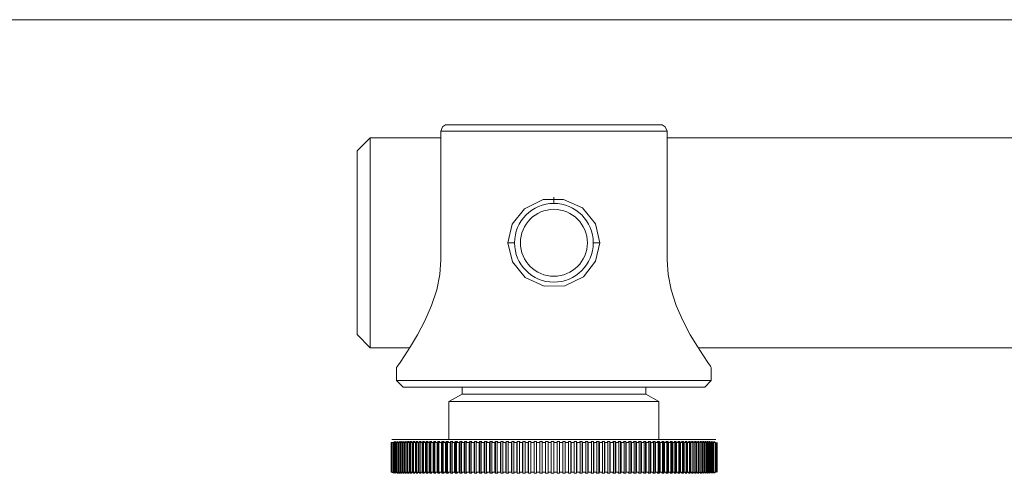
# Model space of a CAD drawing. Header units: millimetres. Extents: x 3925 to 5043, y -86 to 778.
# Tile 102 of 164: x 4675 to 4694, y 236 to 245. Entities that reach past the tile are written whole.
import ezdxf

# ---------------------------------------------------------------- set-up
doc = ezdxf.new("R2010")
doc.units = ezdxf.units.MM
doc.header["$LTSCALE"] = 46.255
doc.layers.add('140-155102-0DXF_CONTINUOUS_LINE', color=7, linetype='CONTINUOUS')

msp = doc.modelspace()

# ---------------------------------------------------------------- linework, layer by layer
at = {"layer": '140-155102-0DXF_CONTINUOUS_LINE', "color": 7, "linetype": 'Continuous', "lineweight": 0}
for p, q in [((4655.2786, 244.5787), (4717.7792, 244.5787)), ((4683.1213, 242.4537), (4683.1573, 242.5382)), ((4683.1213, 242.4537), (4687.4359, 242.4537)), ((4683.1213, 240.0037), (4683.1213, 242.4537)), ((4683.1573, 242.5382), (4683.2132, 242.5787)), ((4687.3439, 242.5787), (4683.2132, 242.5787)), ((4687.3439, 242.5787), (4687.3999, 242.5382)), ((4687.3999, 242.5382), (4687.4359, 242.4537)), ((4687.4359, 242.4537), (4687.4359, 240.0037)), ((4681.7786, 242.3287), (4681.5286, 242.0787)), ((4681.7786, 242.3287), (4683.1213, 242.3287)), ((4681.7786, 242.3287), (4681.7786, 238.3287)), ((4687.4359, 242.3287), (4694.0286, 242.3287)), ((4681.5286, 242.0787), (4681.5286, 238.5787)), ((4685.2786, 241.1997), (4685.2786, 241.0787)), ((4684.5286, 240.3288), (4684.4035, 240.3292)), ((4686.1536, 240.3287), (4686.0286, 240.3287)), ((4681.5286, 238.5787), (4681.7786, 238.3287)), ((4682.5295, 238.3287), (4681.7786, 238.3287)), ((4694.0286, 238.3287), (4688.0277, 238.3287)), ((4682.2953, 237.9774), (4682.2786, 237.9537)), ((4682.2786, 237.7037), (4682.2786, 237.9537)), ((4688.2618, 237.9774), (4688.2786, 237.9537)), ((4688.2786, 237.9537), (4688.2786, 237.7037)), ((4682.2786, 237.7037), (4682.4036, 237.5787)), ((4682.2786, 237.7037), (4688.2786, 237.7037)), ((4682.4036, 237.5787), (4688.1536, 237.5787)), ((4683.5273, 237.5787), (4683.5273, 237.4473)), ((4687.0298, 237.5787), (4687.0298, 237.4473)), ((4688.1536, 237.5787), (4688.2786, 237.7037)), ((4683.5273, 237.4473), (4683.2786, 237.3037)), ((4683.5273, 237.4473), (4687.0298, 237.4473)), ((4687.0298, 237.4473), (4687.2786, 237.3037)), ((4683.2786, 237.3037), (4687.2786, 237.3037)), ((4683.2786, 236.5787), (4683.2786, 237.3037)), ((4687.2786, 237.3037), (4687.2786, 236.5787)), ((4682.1759, 236.5226), (4682.1759, 235.9598)), ((4682.1919, 236.5787), (4688.3653, 236.5787)), ((4682.1968, 236.5226), (4682.1968, 235.9598)), ((4682.2458, 236.5448), (4682.2215, 236.5226)), ((4682.2215, 236.5226), (4682.2215, 235.9598)), ((4682.2371, 236.5226), (4682.2371, 235.9598)), ((4682.2739, 236.5448), (4682.2498, 236.5226)), ((4682.2498, 236.5226), (4682.2498, 235.9598)), ((4682.2676, 236.5226), (4682.2676, 235.9598)), ((4682.3057, 236.5448), (4682.2819, 236.5226)), ((4682.2819, 236.5226), (4682.2819, 235.9598)), ((4682.3017, 236.5226), (4682.3017, 235.9598)), ((4682.3412, 236.5448), (4682.3176, 236.5226)), ((4682.3176, 236.5226), (4682.3176, 235.9598)), ((4682.3395, 236.5226), (4682.3631, 236.5448)), ((4682.3395, 236.5226), (4682.3395, 235.9598)), ((4682.3802, 236.5448), (4682.357, 236.5226)), ((4682.357, 236.5226), (4682.357, 235.9598)), ((4682.3809, 236.5226), (4682.4041, 236.5448)), ((4682.3809, 236.5226), (4682.3809, 235.9598)), ((4682.4227, 236.5448), (4682.3998, 236.5226)), ((4682.3998, 236.5226), (4682.3998, 235.9598)), ((4682.4258, 236.5226), (4682.4486, 236.5448)), ((4682.4258, 236.5226), (4682.4258, 235.9598)), ((4682.4687, 236.5448), (4682.4462, 236.5226)), ((4682.4462, 236.5226), (4682.4462, 235.9598)), ((4682.4741, 236.5226), (4682.4741, 235.9598)), ((4682.4742, 236.5226), (4682.4966, 236.5448)), ((4682.5182, 236.5448), (4682.4961, 236.5226)), ((4682.4961, 236.5226), (4682.4961, 235.9598)), ((4682.4966, 236.5448), (4682.5182, 236.5448)), ((4682.4966, 236.5448), (4682.4966, 235.9376)), ((4682.5259, 236.5226), (4682.548, 236.5448)), ((4682.5259, 236.5226), (4682.5259, 235.9598)), ((4682.548, 236.5448), (4682.571, 236.5448)), ((4682.548, 236.5448), (4682.548, 235.9376)), ((4682.571, 236.5448), (4682.5493, 236.5226)), ((4682.5493, 236.5226), (4682.5493, 235.9598)), ((4682.5811, 236.5226), (4682.6027, 236.5448)), ((4682.5811, 236.5226), (4682.5811, 235.9598)), ((4682.6027, 236.5448), (4682.6271, 236.5448)), ((4682.6027, 236.5448), (4682.6027, 235.9376)), ((4682.6271, 236.5448), (4682.6059, 236.5226)), ((4682.6059, 236.5226), (4682.6059, 235.9598)), ((4682.6395, 236.5226), (4682.6607, 236.5448)), ((4682.6395, 236.5226), (4682.6395, 235.9598)), ((4682.6606, 236.5448), (4682.6864, 236.5448)), ((4682.6607, 236.5448), (4682.6607, 235.9376)), ((4682.6864, 236.5448), (4682.6657, 236.5226)), ((4682.6657, 236.5226), (4682.6657, 235.9598)), ((4682.7011, 236.5226), (4682.7218, 236.5448)), ((4682.7011, 236.5226), (4682.7011, 235.9598)), ((4682.7218, 236.5448), (4682.7489, 236.5448)), ((4682.7218, 236.5448), (4682.7218, 235.9376)), ((4682.7489, 236.5448), (4682.7287, 236.5226)), ((4682.7287, 236.5226), (4682.7287, 235.9598)), ((4682.7659, 236.5226), (4682.7861, 236.5448)), ((4682.7659, 236.5226), (4682.7659, 235.9598)), ((4682.7861, 236.5448), (4682.8145, 236.5448)), ((4682.7861, 236.5448), (4682.7861, 235.9376)), ((4682.8145, 236.5448), (4682.7948, 236.5226)), ((4682.7948, 236.5226), (4682.7948, 235.9598)), ((4682.8337, 236.5226), (4682.8534, 236.5448)), ((4682.8337, 236.5226), (4682.8337, 235.9598)), ((4682.8534, 236.5448), (4682.8831, 236.5448)), ((4682.8534, 236.5448), (4682.8534, 235.9376)), ((4682.883, 236.5448), (4682.8639, 236.5226)), ((4682.8639, 236.5226), (4682.8639, 235.9598)), ((4682.9045, 236.5226), (4682.9236, 236.5448)), ((4682.9045, 236.5226), (4682.9045, 235.9598)), ((4682.9236, 236.5448), (4682.9546, 236.5448)), ((4682.9236, 236.5448), (4682.9236, 235.9376)), ((4682.9545, 236.5448), (4682.936, 236.5226)), ((4682.936, 236.5226), (4682.936, 235.9598)), ((4682.9783, 236.5226), (4682.9968, 236.5448)), ((4682.9783, 236.5226), (4682.9783, 235.9598)), ((4682.9967, 236.5448), (4683.0289, 236.5448)), ((4682.9968, 236.5448), (4682.9968, 235.9376)), ((4683.0288, 236.5448), (4683.0109, 236.5226)), ((4683.0109, 236.5226), (4683.0109, 235.9598)), ((4683.0548, 236.5226), (4683.0727, 236.5448)), ((4683.0548, 236.5226), (4683.0548, 235.9598)), ((4683.0726, 236.5448), (4683.1059, 236.5448)), ((4683.0727, 236.5448), (4683.0727, 235.9376)), ((4683.1059, 236.5448), (4683.0886, 236.5226)), ((4683.0886, 236.5226), (4683.0886, 235.9598)), ((4683.134, 236.5226), (4683.1513, 236.5448)), ((4683.134, 236.5226), (4683.134, 235.9598)), ((4683.1512, 236.5448), (4683.1857, 236.5448)), ((4683.1513, 236.5448), (4683.1513, 235.9376)), ((4683.1856, 236.5448), (4683.169, 236.5226)), ((4683.169, 236.5226), (4683.169, 235.9598)), ((4683.2158, 236.5226), (4683.2325, 236.5448)), ((4683.2158, 236.5226), (4683.2158, 235.9598)), ((4683.2324, 236.5448), (4683.2679, 236.5448)), ((4683.2325, 236.5448), (4683.2325, 235.9376)), ((4683.2679, 236.5448), (4683.2519, 236.5226)), ((4683.2519, 236.5226), (4683.2519, 235.9598)), ((4683.3002, 236.5226), (4683.3161, 236.5448)), ((4683.3002, 236.5226), (4683.3002, 235.9598)), ((4683.3161, 236.5448), (4683.3526, 236.5448)), ((4683.3161, 236.5448), (4683.3161, 235.9376)), ((4683.3526, 236.5448), (4683.3373, 236.5226)), ((4683.3373, 236.5226), (4683.3373, 235.9598)), ((4683.3869, 236.5226), (4683.4022, 236.5448)), ((4683.3869, 236.5226), (4683.3869, 235.9598)), ((4683.4022, 236.5448), (4683.4397, 236.5448)), ((4683.4022, 236.5448), (4683.4022, 235.9376)), ((4683.4397, 236.5448), (4683.4251, 236.5226)), ((4683.4251, 236.5226), (4683.4251, 235.9598)), ((4683.476, 236.5226), (4683.4906, 236.5448)), ((4683.476, 236.5226), (4683.476, 235.9598)), ((4683.4905, 236.5448), (4683.529, 236.5448)), ((4683.4906, 236.5448), (4683.4906, 235.9376)), ((4683.529, 236.5448), (4683.5151, 236.5226)), ((4683.5151, 236.5226), (4683.5151, 235.9598)), ((4683.5672, 236.5226), (4683.5811, 236.5448)), ((4683.5673, 236.5226), (4683.5673, 235.9598)), ((4683.5811, 236.5448), (4683.6204, 236.5448)), ((4683.5811, 236.5448), (4683.5811, 235.9376)), ((4683.6204, 236.5448), (4683.6073, 236.5226)), ((4683.6073, 236.5226), (4683.6073, 235.9598)), ((4683.6606, 236.5226), (4683.6737, 236.5448)), ((4683.6606, 236.5226), (4683.6606, 235.9598)), ((4683.6737, 236.5448), (4683.7139, 236.5448)), ((4683.6737, 236.5448), (4683.6737, 235.9376)), ((4683.7138, 236.5448), (4683.7015, 236.5226)), ((4683.7015, 236.5226), (4683.7015, 235.9598)), ((4683.7559, 236.5226), (4683.7683, 236.5448)), ((4683.7559, 236.5226), (4683.7559, 235.9598)), ((4683.7682, 236.5448), (4683.8092, 236.5448)), ((4683.7683, 236.5448), (4683.7683, 235.9376)), ((4683.8092, 236.5448), (4683.7976, 236.5226)), ((4683.7976, 236.5226), (4683.7976, 235.9598)), ((4683.8531, 236.5226), (4683.8646, 236.5448)), ((4683.8531, 236.5226), (4683.8531, 235.9598)), ((4683.8646, 236.5448), (4683.9064, 236.5448)), ((4683.8646, 236.5448), (4683.8646, 235.9376)), ((4683.9063, 236.5448), (4683.8955, 236.5226)), ((4683.8955, 236.5226), (4683.8955, 235.9598)), ((4683.952, 236.5226), (4683.9628, 236.5448)), ((4683.952, 236.5226), (4683.952, 235.9598)), ((4683.9627, 236.5448), (4684.0052, 236.5448)), ((4683.9628, 236.5448), (4683.9628, 235.9376)), ((4684.0052, 236.5448), (4683.9952, 236.5226)), ((4683.9952, 236.5226), (4683.9952, 235.9598)), ((4684.0525, 236.5226), (4684.0625, 236.5448)), ((4684.0525, 236.5226), (4684.0525, 235.9598)), ((4684.0625, 236.5448), (4684.1056, 236.5448)), ((4684.0625, 236.5448), (4684.0625, 235.9376)), ((4684.1055, 236.5448), (4684.0963, 236.5226)), ((4684.0963, 236.5226), (4684.0963, 235.9598)), ((4684.1545, 236.5226), (4684.1637, 236.5448)), ((4684.1545, 236.5226), (4684.1545, 235.9598)), ((4684.1637, 236.5448), (4684.2074, 236.5448)), ((4684.1637, 236.5448), (4684.1637, 235.9376)), ((4684.2073, 236.5448), (4684.199, 236.5226)), ((4684.199, 236.5226), (4684.199, 235.9598)), ((4684.2579, 236.5226), (4684.2663, 236.5448)), ((4684.2579, 236.5226), (4684.2579, 235.9598)), ((4684.2662, 236.5448), (4684.3105, 236.5448)), ((4684.2663, 236.5448), (4684.2663, 235.9376)), ((4684.3104, 236.5448), (4684.3029, 236.5226)), ((4684.3029, 236.5226), (4684.3029, 235.9598)), ((4684.3625, 236.5226), (4684.3701, 236.5448)), ((4684.3625, 236.5226), (4684.3625, 235.9598)), ((4684.37, 236.5448), (4684.4148, 236.5448)), ((4684.3701, 236.5448), (4684.3701, 235.9376)), ((4684.4147, 236.5448), (4684.408, 236.5226)), ((4684.408, 236.5226), (4684.408, 235.9598)), ((4684.4683, 236.5226), (4684.475, 236.5448)), ((4684.4683, 236.5226), (4684.4683, 235.9598)), ((4684.4749, 236.5448), (4684.5201, 236.5448)), ((4684.475, 236.5448), (4684.475, 235.9376)), ((4684.5201, 236.5448), (4684.5142, 236.5226)), ((4684.5142, 236.5226), (4684.5142, 235.9598)), ((4684.575, 236.5226), (4684.5808, 236.5448)), ((4684.575, 236.5226), (4684.575, 235.9598)), ((4684.5808, 236.5448), (4684.6264, 236.5448)), ((4684.5808, 236.5448), (4684.5808, 235.9376)), ((4684.6263, 236.5448), (4684.6213, 236.5226)), ((4684.6213, 236.5226), (4684.6213, 235.9598)), ((4684.6826, 236.5226), (4684.6876, 236.5448)), ((4684.6826, 236.5226), (4684.6826, 235.9598)), ((4684.6875, 236.5448), (4684.7334, 236.5448)), ((4684.6876, 236.5448), (4684.6876, 235.9376)), ((4684.7334, 236.5448), (4684.7292, 236.5226)), ((4684.7292, 236.5226), (4684.7292, 235.9598)), ((4684.7909, 236.5226), (4684.795, 236.5448)), ((4684.7909, 236.5226), (4684.7909, 235.9598)), ((4684.795, 236.5448), (4684.8411, 236.5448)), ((4684.795, 236.5448), (4684.795, 235.9376)), ((4684.8411, 236.5448), (4684.8378, 236.5226)), ((4684.8378, 236.5226), (4684.8378, 235.9598)), ((4684.8998, 236.5226), (4684.9031, 236.5448)), ((4684.8998, 236.5226), (4684.8998, 235.9598)), ((4684.903, 236.5448), (4684.9494, 236.5448)), ((4684.9031, 236.5448), (4684.9031, 235.9376)), ((4684.9494, 236.5448), (4684.947, 236.5226)), ((4684.947, 236.5226), (4684.947, 235.9598)), ((4685.0092, 236.5226), (4685.0116, 236.5448)), ((4685.0092, 236.5226), (4685.0092, 235.9598)), ((4685.0115, 236.5448), (4685.0581, 236.5448)), ((4685.0116, 236.5448), (4685.0116, 235.9376)), ((4685.058, 236.5448), (4685.0565, 236.5226)), ((4685.0565, 236.5226), (4685.0565, 235.9598)), ((4685.1189, 236.5226), (4685.1204, 236.5448)), ((4685.1189, 236.5226), (4685.1189, 235.9598)), ((4685.1204, 236.5448), (4685.167, 236.5448)), ((4685.1204, 236.5448), (4685.1204, 235.9376)), ((4685.1662, 236.5226), (4685.1975, 236.5227)), ((4685.1669, 236.5448), (4685.1663, 236.5226)), ((4685.1663, 236.5226), (4685.1663, 235.9598)), ((4685.1975, 236.5227), (4685.2288, 236.5226)), ((4685.2288, 236.5226), (4685.2294, 236.5448)), ((4685.2288, 235.9598), (4685.2288, 236.5226)), ((4685.2294, 236.5448), (4685.276, 236.5448)), ((4685.2294, 235.9376), (4685.2294, 236.5448)), ((4685.276, 236.5448), (4685.2762, 236.5226)), ((4685.276, 235.9376), (4685.276, 236.5448)), ((4685.2762, 235.9598), (4685.2762, 236.5226)), ((4685.3385, 236.5448), (4685.3851, 236.5448)), ((4685.3387, 236.5226), (4685.3385, 236.5448)), ((4685.3387, 235.9598), (4685.3387, 236.5226)), ((4685.3851, 236.5448), (4685.3862, 236.5226)), ((4685.3851, 235.9376), (4685.3851, 236.5448)), ((4685.3861, 235.9598), (4685.3861, 236.5226)), ((4685.4475, 236.5448), (4685.494, 236.5448)), ((4685.4486, 236.5226), (4685.4475, 236.5448)), ((4685.4486, 235.9598), (4685.4486, 236.5226)), ((4685.494, 236.5448), (4685.496, 236.5226)), ((4685.494, 235.9376), (4685.494, 236.5448)), ((4685.4959, 235.9598), (4685.4959, 236.5226)), ((4685.5563, 236.5448), (4685.6027, 236.5448)), ((4685.5583, 236.5226), (4685.5563, 236.5448)), ((4685.5583, 235.9598), (4685.5583, 236.5226)), ((4685.6027, 236.5448), (4685.6055, 236.5226)), ((4685.6027, 235.9376), (4685.6027, 236.5448)), ((4685.6055, 235.9598), (4685.6055, 236.5226)), ((4685.6647, 236.5448), (4685.711, 236.5448)), ((4685.6676, 236.5226), (4685.6648, 236.5448)), ((4685.6676, 235.9598), (4685.6676, 236.5226)), ((4685.7109, 236.5448), (4685.7147, 236.5226)), ((4685.7109, 235.9376), (4685.7109, 236.5448)), ((4685.7146, 235.9598), (4685.7146, 236.5226)), ((4685.7727, 236.5448), (4685.8187, 236.5448)), ((4685.7765, 236.5226), (4685.7727, 236.5448)), ((4685.7765, 235.9598), (4685.7765, 236.5226)), ((4685.8187, 236.5448), (4685.8233, 236.5226)), ((4685.8187, 235.9376), (4685.8187, 236.5448)), ((4685.8232, 235.9598), (4685.8232, 236.5226)), ((4685.8801, 236.5448), (4685.9258, 236.5448)), ((4685.8847, 236.5226), (4685.8801, 236.5448)), ((4685.8847, 235.9598), (4685.8847, 236.5226)), ((4685.9258, 236.5448), (4685.9312, 236.5226)), ((4685.9258, 235.9376), (4685.9258, 236.5448)), ((4685.9312, 235.9598), (4685.9312, 236.5226)), ((4685.9867, 236.5448), (4686.0321, 236.5448)), ((4685.9922, 236.5226), (4685.9868, 236.5448)), ((4685.9922, 235.9598), (4685.9922, 236.5226)), ((4686.0321, 236.5448), (4686.0384, 236.5226)), ((4686.0321, 235.9376), (4686.0321, 236.5448)), ((4686.0383, 235.9598), (4686.0383, 236.5226)), ((4686.0925, 236.5448), (4686.1375, 236.5448)), ((4686.0989, 236.5226), (4686.0926, 236.5448)), ((4686.0989, 235.9598), (4686.0989, 236.5226)), ((4686.1375, 236.5448), (4686.1446, 236.5226)), ((4686.1375, 235.9376), (4686.1375, 236.5448)), ((4686.1446, 235.9598), (4686.1446, 236.5226)), ((4686.1973, 236.5448), (4686.2418, 236.5448)), ((4686.2045, 236.5226), (4686.1974, 236.5448)), ((4686.2045, 235.9598), (4686.2045, 236.5226)), ((4686.2418, 236.5448), (4686.2498, 236.5226)), ((4686.2418, 235.9376), (4686.2418, 236.5448)), ((4686.2498, 235.9598), (4686.2498, 236.5226)), ((4686.301, 236.5448), (4686.345, 236.5448)), ((4686.309, 236.5226), (4686.3011, 236.5448)), ((4686.309, 235.9598), (4686.309, 236.5226)), ((4686.345, 236.5448), (4686.3538, 236.5226)), ((4686.345, 235.9376), (4686.345, 236.5448)), ((4686.3537, 235.9598), (4686.3537, 236.5226)), ((4686.4035, 236.5448), (4686.4469, 236.5448)), ((4686.4123, 236.5226), (4686.4035, 236.5448)), ((4686.4123, 235.9598), (4686.4123, 236.5226)), ((4686.4468, 236.5448), (4686.4564, 236.5226)), ((4686.4468, 235.9376), (4686.4468, 236.5448)), ((4686.4564, 235.9598), (4686.4564, 236.5226)), ((4686.5045, 236.5448), (4686.5473, 236.5448)), ((4686.5142, 236.5226), (4686.5046, 236.5448)), ((4686.5142, 235.9598), (4686.5142, 236.5226)), ((4686.5473, 236.5448), (4686.5577, 236.5226)), ((4686.5473, 235.9376), (4686.5473, 236.5448)), ((4686.5577, 235.9598), (4686.5577, 236.5226)), ((4686.6041, 236.5448), (4686.6462, 236.5448)), ((4686.6146, 236.5226), (4686.6041, 236.5448)), ((4686.6146, 235.9598), (4686.6146, 236.5226)), ((4686.6462, 236.5448), (4686.6574, 236.5226)), ((4686.6462, 235.9376), (4686.6462, 236.5448)), ((4686.6574, 235.9598), (4686.6574, 236.5226)), ((4686.702, 236.5448), (4686.7434, 236.5448)), ((4686.7133, 236.5226), (4686.7021, 236.5448)), ((4686.7133, 235.9598), (4686.7133, 236.5226)), ((4686.7434, 236.5448), (4686.7554, 236.5226)), ((4686.7434, 235.9376), (4686.7434, 236.5448)), ((4686.7554, 235.9598), (4686.7554, 236.5226)), ((4686.7983, 236.5448), (4686.8389, 236.5448)), ((4686.8103, 236.5226), (4686.7983, 236.5448)), ((4686.8103, 235.9598), (4686.8103, 236.5226)), ((4686.8388, 236.5448), (4686.8516, 236.5226)), ((4686.8388, 235.9376), (4686.8388, 236.5448)), ((4686.8516, 235.9598), (4686.8516, 236.5226)), ((4686.8926, 236.5448), (4686.9324, 236.5448)), ((4686.9054, 236.5226), (4686.8927, 236.5448)), ((4686.9054, 235.9598), (4686.9054, 236.5226)), ((4686.9324, 236.5448), (4686.9459, 236.5226)), ((4686.9324, 235.9376), (4686.9324, 236.5448)), ((4686.9459, 235.9598), (4686.9459, 236.5226)), ((4686.985, 236.5448), (4687.0239, 236.5448)), ((4686.9986, 236.5226), (4686.9851, 236.5448)), ((4686.9986, 235.9598), (4686.9986, 236.5226)), ((4687.0239, 236.5448), (4687.0381, 236.5226)), ((4687.0239, 235.9376), (4687.0239, 236.5448)), ((4687.0381, 235.9598), (4687.0381, 236.5226)), ((4687.0754, 236.5448), (4687.1134, 236.5448)), ((4687.0896, 236.5226), (4687.0754, 236.5448)), ((4687.0896, 235.9598), (4687.0896, 236.5226)), ((4687.1133, 236.5448), (4687.1283, 236.5226)), ((4687.1133, 235.9376), (4687.1133, 236.5448)), ((4687.1283, 235.9598), (4687.1283, 236.5226)), ((4687.1635, 236.5448), (4687.2005, 236.5448)), ((4687.1785, 236.5226), (4687.1635, 236.5448)), ((4687.1785, 235.9598), (4687.1785, 236.5226)), ((4687.2005, 236.5448), (4687.2161, 236.5226)), ((4687.2005, 235.9376), (4687.2005, 236.5448)), ((4687.2161, 235.9598), (4687.2161, 236.5226)), ((4687.2493, 236.5448), (4687.2853, 236.5448)), ((4687.265, 236.5226), (4687.2494, 236.5448)), ((4687.265, 235.9598), (4687.265, 236.5226)), ((4687.2853, 236.5448), (4687.3016, 236.5226)), ((4687.2853, 235.9376), (4687.2853, 236.5448)), ((4687.3016, 235.9598), (4687.3016, 236.5226)), ((4687.3328, 236.5448), (4687.3677, 236.5448)), ((4687.3491, 236.5226), (4687.3328, 236.5448)), ((4687.3491, 235.9598), (4687.3491, 236.5226)), ((4687.3677, 236.5448), (4687.3847, 236.5226)), ((4687.3677, 235.9376), (4687.3677, 236.5448)), ((4687.3847, 235.9598), (4687.3847, 236.5226)), ((4687.4137, 236.5448), (4687.4476, 236.5448)), ((4687.4307, 236.5226), (4687.4138, 236.5448)), ((4687.4307, 235.9598), (4687.4307, 236.5226)), ((4687.4475, 236.5448), (4687.4651, 236.5226)), ((4687.4475, 235.9376), (4687.4475, 236.5448)), ((4687.4651, 235.9598), (4687.4651, 236.5226)), ((4687.4921, 236.5448), (4687.5247, 236.5448)), ((4687.5097, 236.5226), (4687.4921, 236.5448)), ((4687.5097, 235.9598), (4687.5097, 236.5226)), ((4687.5247, 236.5448), (4687.5429, 236.5226)), ((4687.5247, 235.9376), (4687.5247, 236.5448)), ((4687.5429, 235.9598), (4687.5429, 236.5226)), ((4687.5677, 236.5448), (4687.5992, 236.5448)), ((4687.5859, 236.5226), (4687.5677, 236.5448)), ((4687.5859, 235.9598), (4687.5859, 236.5226)), ((4687.5992, 236.5448), (4687.618, 236.5226)), ((4687.5992, 235.9376), (4687.5992, 236.5448)), ((4687.618, 235.9598), (4687.618, 236.5226)), ((4687.6405, 236.5448), (4687.6708, 236.5448)), ((4687.6594, 236.5226), (4687.6406, 236.5448)), ((4687.6594, 235.9598), (4687.6594, 236.5226)), ((4687.6708, 236.5448), (4687.6902, 236.5226)), ((4687.6708, 235.9376), (4687.6708, 236.5448)), ((4687.6902, 235.9598), (4687.6902, 236.5226)), ((4687.7105, 236.5448), (4687.7395, 236.5448)), ((4687.7299, 236.5226), (4687.7105, 236.5448)), ((4687.7299, 235.9598), (4687.7299, 236.5226)), ((4687.7395, 236.5448), (4687.7595, 236.5226)), ((4687.7395, 235.9376), (4687.7395, 236.5448)), ((4687.7595, 235.9598), (4687.7595, 236.5226)), ((4687.7775, 236.5448), (4687.8053, 236.5448)), ((4687.7975, 236.5226), (4687.7775, 236.5448)), ((4687.7975, 235.9598), (4687.7975, 236.5226)), ((4687.8052, 236.5448), (4687.8257, 236.5226)), ((4687.8052, 235.9376), (4687.8052, 236.5448)), ((4687.8257, 235.9598), (4687.8257, 236.5226)), ((4687.8415, 236.5448), (4687.8679, 236.5448)), ((4687.862, 236.5226), (4687.8415, 236.5448)), ((4687.862, 235.9598), (4687.862, 236.5226)), ((4687.8679, 236.5448), (4687.8888, 236.5226)), ((4687.8679, 235.9376), (4687.8679, 236.5448)), ((4687.8888, 235.9598), (4687.8888, 236.5226)), ((4687.9023, 236.5448), (4687.9274, 236.5448)), ((4687.9233, 236.5226), (4687.9023, 236.5448)), ((4687.9233, 235.9598), (4687.9233, 236.5226)), ((4687.9274, 236.5448), (4687.9488, 236.5226)), ((4687.9274, 235.9376), (4687.9274, 236.5448)), ((4687.9488, 235.9598), (4687.9488, 236.5226)), ((4687.96, 236.5448), (4687.9836, 236.5448)), ((4687.9814, 236.5226), (4687.96, 236.5448)), ((4687.9814, 235.9598), (4687.9814, 236.5226)), ((4687.9836, 236.5448), (4688.0055, 236.5226)), ((4687.9836, 235.9376), (4687.9836, 236.5448)), ((4688.0055, 235.9598), (4688.0055, 236.5226)), ((4688.0143, 236.5448), (4688.0366, 236.5448)), ((4688.0362, 236.5226), (4688.0144, 236.5448)), ((4688.0362, 235.9598), (4688.0362, 236.5226)), ((4688.0366, 236.5448), (4688.0589, 236.5226)), ((4688.0366, 235.9376), (4688.0366, 236.5448)), ((4688.0589, 235.9598), (4688.0589, 236.5226)), ((4688.0654, 236.5448), (4688.0862, 236.5448)), ((4688.0877, 236.5226), (4688.0654, 236.5448)), ((4688.0862, 236.5448), (4688.1089, 236.5226)), ((4688.0877, 235.9598), (4688.0877, 236.5226)), ((4688.1089, 235.9598), (4688.1089, 236.5226)), ((4688.113, 236.5448), (4688.1324, 236.5448)), ((4688.1357, 236.5226), (4688.1131, 236.5448)), ((4688.1324, 236.5448), (4688.1554, 236.5226)), ((4688.1357, 235.9598), (4688.1357, 236.5226)), ((4688.1554, 235.9598), (4688.1554, 236.5226)), ((4688.1572, 236.5448), (4688.1751, 236.5448)), ((4688.1803, 236.5226), (4688.1573, 236.5448)), ((4688.1751, 236.5448), (4688.1984, 236.5226)), ((4688.1803, 235.9598), (4688.1803, 236.5226)), ((4688.1979, 236.5448), (4688.2142, 236.5448)), ((4688.2213, 236.5226), (4688.1979, 236.5448)), ((4688.1985, 235.9598), (4688.1985, 236.5226)), ((4688.2142, 236.5448), (4688.2379, 236.5226)), ((4688.2213, 235.9598), (4688.2213, 236.5226)), ((4688.2351, 236.5448), (4688.2498, 236.5448)), ((4688.2587, 236.5226), (4688.2351, 236.5448)), ((4688.2379, 235.9598), (4688.2379, 236.5226)), ((4688.2587, 235.9598), (4688.2587, 236.5226)), ((4688.2686, 236.5448), (4688.2818, 236.5448)), ((4688.2926, 236.5226), (4688.2686, 236.5448)), ((4688.2738, 235.9598), (4688.2738, 236.5226)), ((4688.2926, 235.9598), (4688.2926, 236.5226)), ((4688.3227, 236.5226), (4688.2985, 236.5448)), ((4688.306, 235.9598), (4688.306, 236.5226)), ((4688.3227, 235.9598), (4688.3227, 236.5226)), ((4688.3491, 236.5226), (4688.3247, 236.5448)), ((4688.3491, 235.9598), (4688.3491, 236.5226)), ((4688.3718, 235.9598), (4688.3718, 236.5226)), ((4688.3907, 235.9598), (4688.3907, 236.5226)), ((4682.1968, 235.9598), (4682.2213, 235.9376)), ((4682.2215, 235.9598), (4682.2458, 235.9376)), ((4682.2498, 235.9598), (4682.2739, 235.9376)), ((4682.2739, 235.9376), (4682.2614, 235.9376)), ((4682.2819, 235.9598), (4682.3057, 235.9376)), ((4682.3057, 235.9376), (4682.2917, 235.9376)), ((4682.3256, 235.9376), (4682.3018, 235.9598)), ((4682.3176, 235.9598), (4682.3412, 235.9376)), ((4682.3412, 235.9376), (4682.3256, 235.9376)), ((4682.3631, 235.9376), (4682.3395, 235.9598)), ((4682.357, 235.9598), (4682.3802, 235.9376)), ((4682.3802, 235.9376), (4682.3631, 235.9376)), ((4682.4041, 235.9376), (4682.3809, 235.9598)), ((4682.3998, 235.9598), (4682.4227, 235.9376)), ((4682.4227, 235.9376), (4682.4041, 235.9376)), ((4682.4486, 235.9376), (4682.4258, 235.9598)), ((4682.4462, 235.9598), (4682.4687, 235.9376)), ((4682.4687, 235.9376), (4682.4486, 235.9376)), ((4682.4966, 235.9376), (4682.4742, 235.9598)), ((4682.4961, 235.9598), (4682.5182, 235.9376)), ((4682.5182, 235.9376), (4682.4966, 235.9376)), ((4682.548, 235.9376), (4682.5259, 235.9598)), ((4682.571, 235.9376), (4682.548, 235.9376)), ((4682.5493, 235.9598), (4682.571, 235.9376)), ((4682.6027, 235.9376), (4682.5811, 235.9598)), ((4682.6271, 235.9376), (4682.6027, 235.9376)), ((4682.6059, 235.9598), (4682.6271, 235.9376)), ((4682.6607, 235.9376), (4682.6395, 235.9598)), ((4682.6864, 235.9376), (4682.6606, 235.9376)), ((4682.6657, 235.9598), (4682.6864, 235.9376)), ((4682.7218, 235.9376), (4682.7011, 235.9598)), ((4682.7489, 235.9376), (4682.7218, 235.9376)), ((4682.7287, 235.9598), (4682.7489, 235.9376)), ((4682.7861, 235.9376), (4682.7659, 235.9598)), ((4682.8145, 235.9376), (4682.7861, 235.9376)), ((4682.7948, 235.9598), (4682.8145, 235.9376)), ((4682.8534, 235.9376), (4682.8337, 235.9598)), ((4682.8831, 235.9376), (4682.8534, 235.9376)), ((4682.8639, 235.9598), (4682.883, 235.9376)), ((4682.9236, 235.9376), (4682.9045, 235.9598)), ((4682.9546, 235.9376), (4682.9236, 235.9376)), ((4682.936, 235.9598), (4682.9545, 235.9376)), ((4682.9968, 235.9376), (4682.9783, 235.9598)), ((4683.0289, 235.9376), (4682.9967, 235.9376)), ((4683.0109, 235.9598), (4683.0288, 235.9376)), ((4683.0727, 235.9376), (4683.0548, 235.9598)), ((4683.1059, 235.9376), (4683.0726, 235.9376)), ((4683.0886, 235.9598), (4683.1059, 235.9376)), ((4683.1513, 235.9376), (4683.134, 235.9598)), ((4683.1857, 235.9376), (4683.1512, 235.9376)), ((4683.169, 235.9598), (4683.1856, 235.9376)), ((4683.2325, 235.9376), (4683.2158, 235.9598)), ((4683.2679, 235.9376), (4683.2324, 235.9376)), ((4683.2519, 235.9598), (4683.2679, 235.9376)), ((4683.3161, 235.9376), (4683.3002, 235.9598)), ((4683.3526, 235.9376), (4683.3161, 235.9376)), ((4683.3373, 235.9598), (4683.3526, 235.9376)), ((4683.4022, 235.9376), (4683.3869, 235.9598)), ((4683.4397, 235.9376), (4683.4022, 235.9376)), ((4683.4251, 235.9598), (4683.4397, 235.9376)), ((4683.4906, 235.9376), (4683.476, 235.9598)), ((4683.529, 235.9376), (4683.4905, 235.9376)), ((4683.5151, 235.9598), (4683.529, 235.9376)), ((4683.5811, 235.9376), (4683.5672, 235.9598)), ((4683.6204, 235.9376), (4683.5811, 235.9376)), ((4683.6073, 235.9598), (4683.6204, 235.9376)), ((4683.6737, 235.9376), (4683.6606, 235.9598)), ((4683.7139, 235.9376), (4683.6737, 235.9376)), ((4683.7015, 235.9598), (4683.7138, 235.9376)), ((4683.7683, 235.9376), (4683.7559, 235.9598)), ((4683.8092, 235.9376), (4683.7682, 235.9376)), ((4683.7976, 235.9598), (4683.8092, 235.9376)), ((4683.8646, 235.9376), (4683.8531, 235.9598)), ((4683.9064, 235.9376), (4683.8646, 235.9376)), ((4683.8955, 235.9598), (4683.9063, 235.9376)), ((4683.9628, 235.9376), (4683.952, 235.9598)), ((4684.0052, 235.9376), (4683.9627, 235.9376)), ((4683.9952, 235.9598), (4684.0052, 235.9376)), ((4684.0625, 235.9376), (4684.0525, 235.9598)), ((4684.1056, 235.9376), (4684.0625, 235.9376)), ((4684.0963, 235.9598), (4684.1055, 235.9376)), ((4684.1637, 235.9376), (4684.1545, 235.9598)), ((4684.2074, 235.9376), (4684.1637, 235.9376)), ((4684.199, 235.9598), (4684.2073, 235.9376)), ((4684.2663, 235.9376), (4684.2579, 235.9598)), ((4684.3105, 235.9376), (4684.2662, 235.9376)), ((4684.3029, 235.9598), (4684.3104, 235.9376)), ((4684.3701, 235.9376), (4684.3625, 235.9598)), ((4684.4148, 235.9376), (4684.37, 235.9376)), ((4684.408, 235.9598), (4684.4147, 235.9376)), ((4684.475, 235.9376), (4684.4683, 235.9598)), ((4684.5201, 235.9376), (4684.4749, 235.9376)), ((4684.5142, 235.9598), (4684.5201, 235.9376)), ((4684.5808, 235.9376), (4684.575, 235.9598)), ((4684.6264, 235.9376), (4684.5808, 235.9376)), ((4684.6213, 235.9598), (4684.6263, 235.9376)), ((4684.6876, 235.9376), (4684.6826, 235.9598)), ((4684.7334, 235.9376), (4684.6875, 235.9376)), ((4684.7292, 235.9598), (4684.7334, 235.9376)), ((4684.795, 235.9376), (4684.7909, 235.9598)), ((4684.8411, 235.9376), (4684.795, 235.9376)), ((4684.8378, 235.9598), (4684.8411, 235.9376)), ((4684.9031, 235.9376), (4684.8998, 235.9598)), ((4684.9494, 235.9376), (4684.903, 235.9376)), ((4684.947, 235.9598), (4684.9494, 235.9376)), ((4685.0116, 235.9376), (4685.0092, 235.9598)), ((4685.0581, 235.9376), (4685.0115, 235.9376)), ((4685.0565, 235.9598), (4685.058, 235.9376)), ((4685.1204, 235.9376), (4685.1189, 235.9598)), ((4685.167, 235.9376), (4685.1204, 235.9376)), ((4685.1975, 235.9597), (4685.1662, 235.9598)), ((4685.1663, 235.9598), (4685.1669, 235.9376)), ((4685.2288, 235.9598), (4685.1975, 235.9597)), ((4685.2294, 235.9376), (4685.2288, 235.9598)), ((4685.276, 235.9376), (4685.2294, 235.9376)), ((4685.2762, 235.9598), (4685.276, 235.9376)), ((4685.3385, 235.9376), (4685.3387, 235.9598)), ((4685.3851, 235.9376), (4685.3385, 235.9376)), ((4685.3862, 235.9598), (4685.3851, 235.9376)), ((4685.4475, 235.9376), (4685.4486, 235.9598)), ((4685.494, 235.9376), (4685.4475, 235.9376)), ((4685.496, 235.9598), (4685.494, 235.9376)), ((4685.5563, 235.9376), (4685.5583, 235.9598)), ((4685.6027, 235.9376), (4685.5563, 235.9376)), ((4685.6055, 235.9598), (4685.6027, 235.9376)), ((4685.711, 235.9376), (4685.6647, 235.9376)), ((4685.6648, 235.9376), (4685.6676, 235.9598)), ((4685.7147, 235.9598), (4685.7109, 235.9376)), ((4685.7727, 235.9376), (4685.7765, 235.9598)), ((4685.8187, 235.9376), (4685.7727, 235.9376)), ((4685.8233, 235.9598), (4685.8187, 235.9376)), ((4685.8801, 235.9376), (4685.8847, 235.9598)), ((4685.9258, 235.9376), (4685.8801, 235.9376)), ((4685.9312, 235.9598), (4685.9258, 235.9376)), ((4686.0321, 235.9376), (4685.9867, 235.9376)), ((4685.9868, 235.9376), (4685.9922, 235.9598)), ((4686.0384, 235.9598), (4686.0321, 235.9376)), ((4686.1375, 235.9376), (4686.0925, 235.9376)), ((4686.0926, 235.9376), (4686.0989, 235.9598)), ((4686.1446, 235.9598), (4686.1375, 235.9376)), ((4686.2418, 235.9376), (4686.1973, 235.9376)), ((4686.1974, 235.9376), (4686.2045, 235.9598)), ((4686.2498, 235.9598), (4686.2418, 235.9376)), ((4686.345, 235.9376), (4686.301, 235.9376)), ((4686.3011, 235.9376), (4686.309, 235.9598)), ((4686.3538, 235.9598), (4686.345, 235.9376)), ((4686.4035, 235.9376), (4686.4123, 235.9598)), ((4686.4469, 235.9376), (4686.4035, 235.9376)), ((4686.4564, 235.9598), (4686.4468, 235.9376)), ((4686.5473, 235.9376), (4686.5045, 235.9376)), ((4686.5046, 235.9376), (4686.5142, 235.9598)), ((4686.5577, 235.9598), (4686.5473, 235.9376)), ((4686.6041, 235.9376), (4686.6146, 235.9598)), ((4686.6462, 235.9376), (4686.6041, 235.9376)), ((4686.6574, 235.9598), (4686.6462, 235.9376)), ((4686.7434, 235.9376), (4686.702, 235.9376)), ((4686.7021, 235.9376), (4686.7133, 235.9598)), ((4686.7554, 235.9598), (4686.7434, 235.9376)), ((4686.7983, 235.9376), (4686.8103, 235.9598)), ((4686.8389, 235.9376), (4686.7983, 235.9376)), ((4686.8516, 235.9598), (4686.8388, 235.9376)), ((4686.9324, 235.9376), (4686.8926, 235.9376)), ((4686.8927, 235.9376), (4686.9054, 235.9598)), ((4686.9459, 235.9598), (4686.9324, 235.9376)), ((4687.0239, 235.9376), (4686.985, 235.9376)), ((4686.9851, 235.9376), (4686.9986, 235.9598)), ((4687.0381, 235.9598), (4687.0239, 235.9376)), ((4687.0754, 235.9376), (4687.0896, 235.9598)), ((4687.1134, 235.9376), (4687.0754, 235.9376)), ((4687.1283, 235.9598), (4687.1133, 235.9376)), ((4687.1635, 235.9376), (4687.1785, 235.9598)), ((4687.2005, 235.9376), (4687.1635, 235.9376)), ((4687.2161, 235.9598), (4687.2005, 235.9376)), ((4687.2853, 235.9376), (4687.2493, 235.9376)), ((4687.2494, 235.9376), (4687.265, 235.9598)), ((4687.3016, 235.9598), (4687.2853, 235.9376)), ((4687.3328, 235.9376), (4687.3491, 235.9598)), ((4687.3677, 235.9376), (4687.3328, 235.9376)), ((4687.3847, 235.9598), (4687.3677, 235.9376)), ((4687.4476, 235.9376), (4687.4137, 235.9376)), ((4687.4138, 235.9376), (4687.4307, 235.9598)), ((4687.4651, 235.9598), (4687.4475, 235.9376)), ((4687.4921, 235.9376), (4687.5097, 235.9598)), ((4687.5247, 235.9376), (4687.4921, 235.9376)), ((4687.5429, 235.9598), (4687.5247, 235.9376)), ((4687.5677, 235.9376), (4687.5859, 235.9598)), ((4687.5992, 235.9376), (4687.5677, 235.9376)), ((4687.618, 235.9598), (4687.5992, 235.9376)), ((4687.6708, 235.9376), (4687.6405, 235.9376)), ((4687.6406, 235.9376), (4687.6594, 235.9598)), ((4687.6902, 235.9598), (4687.6708, 235.9376)), ((4687.7105, 235.9376), (4687.7299, 235.9598)), ((4687.7395, 235.9376), (4687.7105, 235.9376)), ((4687.7595, 235.9598), (4687.7395, 235.9376)), ((4687.7775, 235.9376), (4687.7975, 235.9598)), ((4687.8053, 235.9376), (4687.7775, 235.9376)), ((4687.8257, 235.9598), (4687.8052, 235.9376)), ((4687.8415, 235.9376), (4687.862, 235.9598)), ((4687.8679, 235.9376), (4687.8415, 235.9376)), ((4687.8888, 235.9598), (4687.8679, 235.9376)), ((4687.9023, 235.9376), (4687.9233, 235.9598)), ((4687.9274, 235.9376), (4687.9023, 235.9376)), ((4687.9488, 235.9598), (4687.9274, 235.9376)), ((4687.96, 235.9376), (4687.9814, 235.9598)), ((4687.9836, 235.9376), (4687.96, 235.9376)), ((4688.0055, 235.9598), (4687.9836, 235.9376)), ((4688.0366, 235.9376), (4688.0143, 235.9376)), ((4688.0144, 235.9376), (4688.0362, 235.9598)), ((4688.0589, 235.9598), (4688.0366, 235.9376)), ((4688.0654, 235.9376), (4688.0877, 235.9598)), ((4688.0862, 235.9376), (4688.0654, 235.9376)), ((4688.1089, 235.9598), (4688.0862, 235.9376)), ((4688.1131, 235.9376), (4688.1357, 235.9598)), ((4688.1554, 235.9598), (4688.1324, 235.9376)), ((4688.1573, 235.9376), (4688.1803, 235.9598)), ((4688.1984, 235.9598), (4688.1751, 235.9376)), ((4688.1979, 235.9376), (4688.2213, 235.9598)), ((4688.2379, 235.9598), (4688.2142, 235.9376)), ((4688.2351, 235.9376), (4688.2587, 235.9598)), ((4688.2686, 235.9376), (4688.2926, 235.9598)), ((4688.2985, 235.9376), (4688.3227, 235.9598)), ((4688.3247, 235.9376), (4688.3491, 235.9598))]:
    msp.add_line(p, q, dxfattribs=at)
for points in [[(4684.717, 240.9781), (4685.0708, 241.151), (4685.4635, 241.1563), (4685.823, 240.9916)], [(4684.4035, 240.3292), (4684.4839, 240.6813), (4684.717, 240.9781)], [(4685.823, 240.9916), (4686.0684, 240.6913), (4686.1536, 240.3287)], [(4684.7336, 239.6662), (4684.4886, 239.9666), (4684.4035, 240.3292)], [(4686.1536, 240.3287), (4686.0731, 239.9762), (4685.8398, 239.6789)], [(4683.1213, 240.0037), (4683.1031, 239.7276), (4683.0445, 239.432), (4682.9475, 239.1337), (4682.8206, 238.8442), (4682.6791, 238.5774)], [(4687.4359, 240.0037), (4687.4541, 239.7274), (4687.5124, 239.4329), (4687.6092, 239.1349), (4687.736, 238.8454), (4687.8778, 238.5779)], [(4685.8398, 239.6789), (4685.4867, 239.5063), (4685.0938, 239.5012), (4684.7336, 239.6662)], [(4682.6791, 238.5774), (4682.5434, 238.3502), (4682.4299, 238.1743), (4682.3462, 238.0505), (4682.2953, 237.9774)], [(4687.8778, 238.5779), (4688.0135, 238.3507), (4688.127, 238.1746), (4688.2109, 238.0507), (4688.2618, 237.9774)], [(4682.1759, 236.5226), (4682.1797, 236.5227), (4682.1835, 236.5227), (4682.1873, 236.5226)], [(4682.1968, 236.5226), (4682.2013, 236.5227), (4682.2058, 236.5227), (4682.2103, 236.5226)], [(4682.2214, 236.5226), (4682.2267, 236.5227), (4682.2319, 236.5227), (4682.2371, 236.5226)], [(4682.2498, 236.5226), (4682.2557, 236.5227), (4682.2617, 236.5227), (4682.2676, 236.5226)], [(4682.2819, 236.5226), (4682.2885, 236.5227), (4682.2951, 236.5227), (4682.3017, 236.5226)], [(4682.3176, 236.5226), (4682.3249, 236.5227), (4682.3322, 236.5227), (4682.3395, 236.5226)], [(4682.3569, 236.5226), (4682.3649, 236.5227), (4682.3729, 236.5227), (4682.3809, 236.5226)], [(4682.3998, 236.5226), (4682.4085, 236.5227), (4682.4171, 236.5227), (4682.4258, 236.5226)], [(4682.4462, 236.5226), (4682.4555, 236.5227), (4682.4648, 236.5227), (4682.4741, 236.5226)], [(4682.496, 236.5226), (4682.506, 236.5227), (4682.516, 236.5227), (4682.5259, 236.5226)], [(4682.5493, 236.5226), (4682.5599, 236.5227), (4682.5705, 236.5227), (4682.5811, 236.5226)], [(4682.6058, 236.5226), (4682.6171, 236.5227), (4682.6283, 236.5227), (4682.6395, 236.5226)], [(4682.6656, 236.5226), (4682.6775, 236.5227), (4682.6893, 236.5227), (4682.7011, 236.5226)], [(4682.7286, 236.5226), (4682.7411, 236.5227), (4682.7535, 236.5227), (4682.7659, 236.5226)], [(4682.7947, 236.5226), (4682.8078, 236.5227), (4682.8207, 236.5227), (4682.8337, 236.5226)], [(4682.8639, 236.5226), (4682.8774, 236.5227), (4682.891, 236.5227), (4682.9045, 236.5226)], [(4682.936, 236.5226), (4682.9501, 236.5227), (4682.9641, 236.5227), (4682.9783, 236.5226)], [(4683.0109, 236.5226), (4683.0255, 236.5227), (4683.0401, 236.5227), (4683.0548, 236.5226)], [(4683.0886, 236.5226), (4683.1037, 236.5227), (4683.1188, 236.5227), (4683.134, 236.5226)], [(4683.1689, 236.5226), (4683.1846, 236.5227), (4683.2002, 236.5227), (4683.2158, 236.5226)], [(4683.2519, 236.5226), (4683.268, 236.5227), (4683.2841, 236.5227), (4683.3002, 236.5226)], [(4683.3373, 236.5226), (4683.3538, 236.5227), (4683.3704, 236.5227), (4683.3869, 236.5226)], [(4683.425, 236.5226), (4683.442, 236.5227), (4683.459, 236.5227), (4683.476, 236.5226)], [(4683.515, 236.5226), (4683.5325, 236.5227), (4683.5498, 236.5227), (4683.5673, 236.5226)], [(4683.6072, 236.5226), (4683.625, 236.5227), (4683.6428, 236.5227), (4683.6606, 236.5226)], [(4683.7014, 236.5226), (4683.7196, 236.5227), (4683.7377, 236.5227), (4683.7559, 236.5226)], [(4683.7976, 236.5226), (4683.8161, 236.5227), (4683.8346, 236.5227), (4683.8531, 236.5226)], [(4683.8955, 236.5226), (4683.9143, 236.5227), (4683.9331, 236.5227), (4683.952, 236.5226)], [(4683.9951, 236.5226), (4684.0143, 236.5227), (4684.0334, 236.5227), (4684.0525, 236.5226)], [(4684.0963, 236.5226), (4684.1157, 236.5227), (4684.1351, 236.5227), (4684.1545, 236.5226)], [(4684.1989, 236.5226), (4684.2186, 236.5227), (4684.2382, 236.5227), (4684.2579, 236.5226)], [(4684.3028, 236.5226), (4684.3228, 236.5227), (4684.3426, 236.5227), (4684.3625, 236.5226)], [(4684.408, 236.5226), (4684.4281, 236.5227), (4684.4482, 236.5227), (4684.4683, 236.5226)], [(4684.5142, 236.5226), (4684.5345, 236.5227), (4684.5547, 236.5227), (4684.575, 236.5226)], [(4684.6213, 236.5226), (4684.6417, 236.5227), (4684.6622, 236.5227), (4684.6826, 236.5226)], [(4684.7292, 236.5226), (4684.7498, 236.5227), (4684.7703, 236.5227), (4684.7909, 236.5226)], [(4684.8378, 236.5226), (4684.8585, 236.5227), (4684.8791, 236.5227), (4684.8998, 236.5226)], [(4684.9469, 236.5226), (4684.9677, 236.5227), (4684.9884, 236.5227), (4685.0092, 236.5226)], [(4685.0564, 236.5226), (4685.0773, 236.5227), (4685.0981, 236.5227), (4685.1189, 236.5226)], [(4685.2762, 236.5226), (4685.2971, 236.5227), (4685.3179, 236.5227), (4685.3388, 236.5226)], [(4685.3861, 236.5226), (4685.407, 236.5227), (4685.4278, 236.5227), (4685.4486, 236.5226)], [(4685.4959, 236.5226), (4685.5167, 236.5227), (4685.5375, 236.5227), (4685.5583, 236.5226)], [(4685.6055, 236.5226), (4685.6262, 236.5227), (4685.6469, 236.5227), (4685.6677, 236.5226)], [(4685.7146, 236.5226), (4685.7353, 236.5227), (4685.7559, 236.5227), (4685.7765, 236.5226)], [(4685.8232, 236.5226), (4685.8438, 236.5227), (4685.8642, 236.5227), (4685.8848, 236.5226)], [(4685.9312, 236.5226), (4685.9516, 236.5227), (4685.9719, 236.5227), (4685.9923, 236.5226)], [(4686.0383, 236.5226), (4686.0586, 236.5227), (4686.0787, 236.5227), (4686.0989, 236.5226)], [(4686.1446, 236.5226), (4686.1646, 236.5227), (4686.1846, 236.5227), (4686.2046, 236.5226)], [(4686.2498, 236.5226), (4686.2695, 236.5227), (4686.2893, 236.5227), (4686.3091, 236.5226)], [(4686.3537, 236.5226), (4686.3733, 236.5227), (4686.3928, 236.5227), (4686.4124, 236.5226)], [(4686.4564, 236.5226), (4686.4757, 236.5227), (4686.495, 236.5227), (4686.5142, 236.5226)], [(4686.5577, 236.5226), (4686.5767, 236.5227), (4686.5956, 236.5227), (4686.6146, 236.5226)], [(4686.6574, 236.5226), (4686.676, 236.5227), (4686.6947, 236.5227), (4686.7134, 236.5226)], [(4686.7554, 236.5226), (4686.7737, 236.5227), (4686.792, 236.5227), (4686.8104, 236.5226)], [(4686.8516, 236.5226), (4686.8696, 236.5227), (4686.8875, 236.5227), (4686.9055, 236.5226)], [(4686.9459, 236.5226), (4686.9635, 236.5227), (4686.981, 236.5227), (4686.9986, 236.5226)], [(4687.0381, 236.5226), (4687.0553, 236.5227), (4687.0725, 236.5227), (4687.0897, 236.5226)], [(4687.1283, 236.5226), (4687.145, 236.5227), (4687.1618, 236.5227), (4687.1785, 236.5226)], [(4687.2161, 236.5226), (4687.2325, 236.5227), (4687.2488, 236.5227), (4687.2651, 236.5226)], [(4687.3016, 236.5226), (4687.3175, 236.5227), (4687.3333, 236.5227), (4687.3492, 236.5226)], [(4687.3847, 236.5226), (4687.4, 236.5227), (4687.4154, 236.5227), (4687.4308, 236.5226)], [(4687.4651, 236.5226), (4687.48, 236.5227), (4687.4949, 236.5227), (4687.5098, 236.5226)], [(4687.5429, 236.5226), (4687.5573, 236.5227), (4687.5716, 236.5227), (4687.586, 236.5226)], [(4687.618, 236.5226), (4687.6318, 236.5227), (4687.6456, 236.5227), (4687.6594, 236.5226)], [(4687.6902, 236.5226), (4687.7035, 236.5227), (4687.7167, 236.5227), (4687.73, 236.5226)], [(4687.7595, 236.5226), (4687.7722, 236.5227), (4687.7848, 236.5227), (4687.7975, 236.5226)], [(4687.8257, 236.5226), (4687.8378, 236.5227), (4687.8499, 236.5227), (4687.862, 236.5226)], [(4687.8888, 236.5226), (4687.9003, 236.5227), (4687.9118, 236.5227), (4687.9234, 236.5226)], [(4687.9488, 236.5226), (4687.9597, 236.5227), (4687.9706, 236.5227), (4687.9815, 236.5226)], [(4688.0055, 236.5226), (4688.0158, 236.5227), (4688.026, 236.5227), (4688.0363, 236.5226)], [(4688.0589, 236.5226), (4688.0685, 236.5227), (4688.0781, 236.5227), (4688.0877, 236.5226)], [(4688.1089, 236.5226), (4688.1178, 236.5227), (4688.1268, 236.5227), (4688.1358, 236.5226)], [(4688.1554, 236.5226), (4688.1637, 236.5227), (4688.172, 236.5227), (4688.1803, 236.5226)], [(4688.1985, 236.5226), (4688.2061, 236.5227), (4688.2137, 236.5227), (4688.2214, 236.5226)], [(4688.2379, 236.5226), (4688.2449, 236.5227), (4688.2518, 236.5227), (4688.2588, 236.5226)], [(4688.2738, 236.5226), (4688.2801, 236.5227), (4688.2863, 236.5227), (4688.2926, 236.5226)], [(4688.306, 236.5226), (4688.3116, 236.5227), (4688.3172, 236.5227), (4688.3227, 236.5226)], [(4688.3346, 236.5226), (4688.3394, 236.5227), (4688.3443, 236.5227), (4688.3492, 236.5226)], [(4682.1873, 235.9598), (4682.1835, 235.9597), (4682.1797, 235.9597), (4682.1759, 235.9598)], [(4682.2103, 235.9598), (4682.2058, 235.9597), (4682.2013, 235.9597), (4682.1968, 235.9598)], [(4682.2371, 235.9598), (4682.2319, 235.9597), (4682.2267, 235.9597), (4682.2214, 235.9598)], [(4682.2676, 235.9598), (4682.2617, 235.9597), (4682.2557, 235.9597), (4682.2498, 235.9598)], [(4682.3017, 235.9598), (4682.2951, 235.9597), (4682.2885, 235.9597), (4682.2819, 235.9598)], [(4682.3395, 235.9598), (4682.3322, 235.9597), (4682.3249, 235.9597), (4682.3176, 235.9598)], [(4682.3809, 235.9598), (4682.3729, 235.9597), (4682.3649, 235.9597), (4682.3569, 235.9598)], [(4682.4258, 235.9598), (4682.4171, 235.9597), (4682.4085, 235.9597), (4682.3998, 235.9598)], [(4682.4741, 235.9598), (4682.4648, 235.9597), (4682.4555, 235.9597), (4682.4462, 235.9598)], [(4682.5259, 235.9598), (4682.516, 235.9597), (4682.506, 235.9597), (4682.496, 235.9598)], [(4682.5811, 235.9598), (4682.5705, 235.9597), (4682.5599, 235.9597), (4682.5493, 235.9598)], [(4682.6395, 235.9598), (4682.6283, 235.9597), (4682.6171, 235.9597), (4682.6058, 235.9598)], [(4682.7011, 235.9598), (4682.6893, 235.9597), (4682.6775, 235.9597), (4682.6656, 235.9598)], [(4682.7659, 235.9598), (4682.7535, 235.9597), (4682.7411, 235.9597), (4682.7286, 235.9598)], [(4682.8337, 235.9598), (4682.8207, 235.9597), (4682.8078, 235.9597), (4682.7947, 235.9598)], [(4682.9045, 235.9598), (4682.891, 235.9597), (4682.8774, 235.9597), (4682.8639, 235.9598)], [(4682.9783, 235.9598), (4682.9641, 235.9597), (4682.9501, 235.9597), (4682.936, 235.9598)], [(4683.0548, 235.9598), (4683.0401, 235.9597), (4683.0255, 235.9597), (4683.0109, 235.9598)], [(4683.134, 235.9598), (4683.1188, 235.9597), (4683.1037, 235.9597), (4683.0886, 235.9598)], [(4683.2158, 235.9598), (4683.2002, 235.9597), (4683.1846, 235.9597), (4683.1689, 235.9598)], [(4683.3002, 235.9598), (4683.2841, 235.9597), (4683.268, 235.9597), (4683.2519, 235.9598)], [(4683.3869, 235.9598), (4683.3704, 235.9597), (4683.3538, 235.9597), (4683.3373, 235.9598)], [(4683.476, 235.9598), (4683.459, 235.9597), (4683.442, 235.9597), (4683.425, 235.9598)], [(4683.5673, 235.9598), (4683.5498, 235.9597), (4683.5325, 235.9597), (4683.515, 235.9598)], [(4683.6606, 235.9598), (4683.6428, 235.9597), (4683.625, 235.9597), (4683.6072, 235.9598)], [(4683.7559, 235.9598), (4683.7377, 235.9597), (4683.7196, 235.9597), (4683.7014, 235.9598)], [(4683.8531, 235.9598), (4683.8346, 235.9597), (4683.8161, 235.9597), (4683.7976, 235.9598)], [(4683.952, 235.9598), (4683.9331, 235.9597), (4683.9143, 235.9597), (4683.8955, 235.9598)], [(4684.0525, 235.9598), (4684.0334, 235.9597), (4684.0143, 235.9597), (4683.9951, 235.9598)], [(4684.1545, 235.9598), (4684.1351, 235.9597), (4684.1157, 235.9597), (4684.0963, 235.9598)], [(4684.2579, 235.9598), (4684.2382, 235.9597), (4684.2186, 235.9597), (4684.1989, 235.9598)], [(4684.3625, 235.9598), (4684.3426, 235.9597), (4684.3228, 235.9597), (4684.3028, 235.9598)], [(4684.4683, 235.9598), (4684.4482, 235.9597), (4684.4281, 235.9597), (4684.408, 235.9598)], [(4684.575, 235.9598), (4684.5547, 235.9597), (4684.5345, 235.9597), (4684.5142, 235.9598)], [(4684.6826, 235.9598), (4684.6622, 235.9597), (4684.6417, 235.9597), (4684.6213, 235.9598)], [(4684.7909, 235.9598), (4684.7703, 235.9597), (4684.7498, 235.9597), (4684.7292, 235.9598)], [(4684.8998, 235.9598), (4684.8791, 235.9597), (4684.8585, 235.9597), (4684.8378, 235.9598)], [(4685.0092, 235.9598), (4684.9884, 235.9597), (4684.9677, 235.9597), (4684.9469, 235.9598)], [(4685.1189, 235.9598), (4685.0981, 235.9597), (4685.0773, 235.9597), (4685.0564, 235.9598)], [(4685.3388, 235.9598), (4685.3179, 235.9597), (4685.2971, 235.9597), (4685.2762, 235.9598)], [(4685.4486, 235.9598), (4685.4278, 235.9597), (4685.407, 235.9597), (4685.3861, 235.9598)], [(4685.5583, 235.9598), (4685.5375, 235.9597), (4685.5167, 235.9597), (4685.4959, 235.9598)], [(4685.6677, 235.9598), (4685.6469, 235.9597), (4685.6262, 235.9597), (4685.6055, 235.9598)], [(4685.7765, 235.9598), (4685.7559, 235.9597), (4685.7353, 235.9597), (4685.7146, 235.9598)], [(4685.8848, 235.9598), (4685.8642, 235.9597), (4685.8438, 235.9597), (4685.8232, 235.9598)], [(4685.9923, 235.9598), (4685.9719, 235.9597), (4685.9516, 235.9597), (4685.9312, 235.9598)], [(4686.0989, 235.9598), (4686.0787, 235.9597), (4686.0586, 235.9597), (4686.0383, 235.9598)], [(4686.2046, 235.9598), (4686.1846, 235.9597), (4686.1646, 235.9597), (4686.1446, 235.9598)], [(4686.3091, 235.9598), (4686.2893, 235.9597), (4686.2695, 235.9597), (4686.2498, 235.9598)], [(4686.4124, 235.9598), (4686.3928, 235.9597), (4686.3733, 235.9597), (4686.3537, 235.9598)], [(4686.5142, 235.9598), (4686.495, 235.9597), (4686.4757, 235.9597), (4686.4564, 235.9598)], [(4686.6146, 235.9598), (4686.5956, 235.9597), (4686.5767, 235.9597), (4686.5577, 235.9598)], [(4686.7134, 235.9598), (4686.6947, 235.9597), (4686.676, 235.9597), (4686.6574, 235.9598)], [(4686.8104, 235.9598), (4686.792, 235.9597), (4686.7737, 235.9597), (4686.7554, 235.9598)], [(4686.9055, 235.9598), (4686.8875, 235.9597), (4686.8696, 235.9597), (4686.8516, 235.9598)], [(4686.9986, 235.9598), (4686.981, 235.9597), (4686.9635, 235.9597), (4686.9459, 235.9598)], [(4687.0897, 235.9598), (4687.0725, 235.9597), (4687.0553, 235.9597), (4687.0381, 235.9598)], [(4687.1785, 235.9598), (4687.1618, 235.9597), (4687.145, 235.9597), (4687.1283, 235.9598)], [(4687.2651, 235.9598), (4687.2487, 235.9597), (4687.2325, 235.9597), (4687.2161, 235.9598)], [(4687.3492, 235.9598), (4687.3333, 235.9597), (4687.3175, 235.9597), (4687.3016, 235.9598)], [(4687.4308, 235.9598), (4687.4154, 235.9597), (4687.4, 235.9597), (4687.3847, 235.9598)], [(4687.5098, 235.9598), (4687.4949, 235.9597), (4687.48, 235.9597), (4687.4651, 235.9598)], [(4687.586, 235.9598), (4687.5716, 235.9597), (4687.5573, 235.9597), (4687.5429, 235.9598)], [(4687.6594, 235.9598), (4687.6456, 235.9597), (4687.6318, 235.9597), (4687.618, 235.9598)], [(4687.73, 235.9598), (4687.7167, 235.9597), (4687.7035, 235.9597), (4687.6902, 235.9598)], [(4687.7975, 235.9598), (4687.7848, 235.9597), (4687.7722, 235.9597), (4687.7595, 235.9598)], [(4687.862, 235.9598), (4687.8499, 235.9597), (4687.8378, 235.9597), (4687.8257, 235.9598)], [(4687.9234, 235.9598), (4687.9118, 235.9597), (4687.9003, 235.9597), (4687.8888, 235.9598)], [(4687.9815, 235.9598), (4687.9706, 235.9597), (4687.9597, 235.9597), (4687.9488, 235.9598)], [(4688.0363, 235.9598), (4688.026, 235.9597), (4688.0158, 235.9597), (4688.0055, 235.9598)], [(4688.0877, 235.9598), (4688.0781, 235.9597), (4688.0685, 235.9597), (4688.0589, 235.9598)], [(4688.1358, 235.9598), (4688.1268, 235.9597), (4688.1178, 235.9597), (4688.1089, 235.9598)], [(4688.1803, 235.9598), (4688.172, 235.9597), (4688.1637, 235.9597), (4688.1554, 235.9598)], [(4688.2214, 235.9598), (4688.2137, 235.9597), (4688.2061, 235.9597), (4688.1985, 235.9598)], [(4688.2588, 235.9598), (4688.2518, 235.9597), (4688.2449, 235.9597), (4688.2379, 235.9598)], [(4688.2926, 235.9598), (4688.2863, 235.9597), (4688.2801, 235.9597), (4688.2738, 235.9598)], [(4688.3227, 235.9598), (4688.3172, 235.9597), (4688.3116, 235.9597), (4688.306, 235.9598)], [(4688.3492, 235.9598), (4688.3443, 235.9597), (4688.3394, 235.9597), (4688.3346, 235.9598)], [(4688.3718, 235.9598), (4688.3677, 235.9597), (4688.3635, 235.9597), (4688.3594, 235.9598)]]:
    msp.add_lwpolyline(points, dxfattribs=at)
for radius in [0.75, 0.6375]:
    msp.add_circle((4685.2786, 240.3287), radius, dxfattribs=at)

doc.saveas('drawing.dxf')
